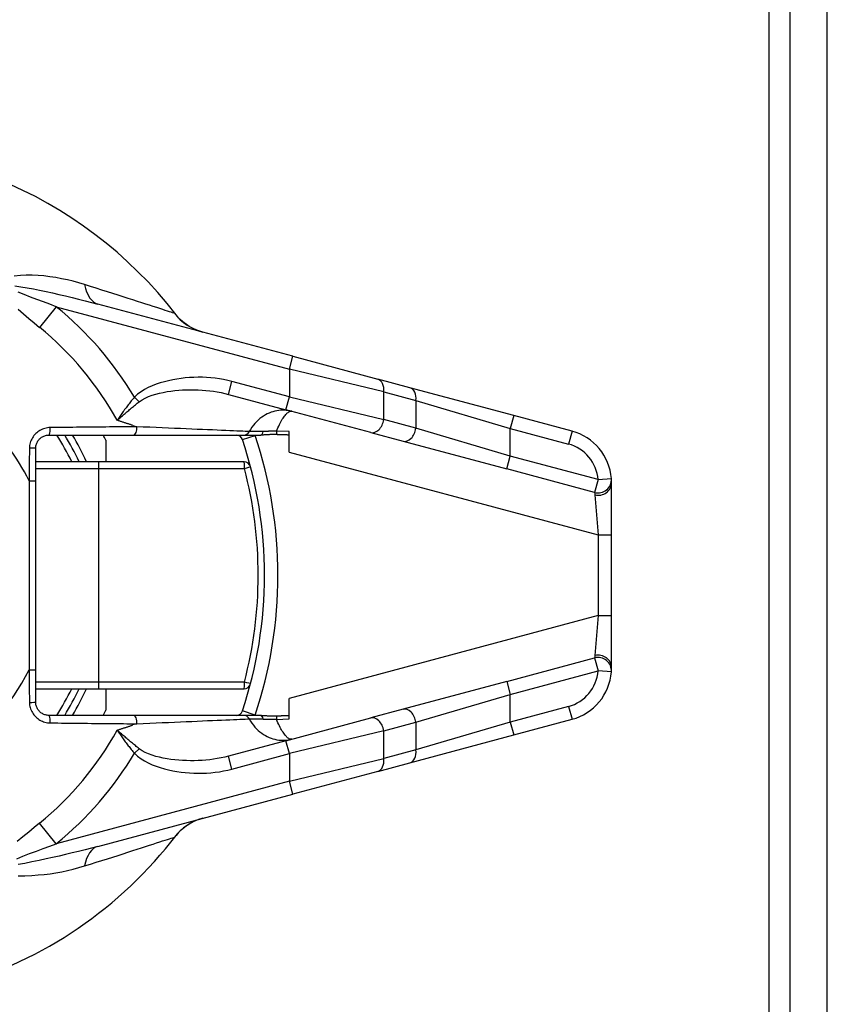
# Model space of a CAD drawing. Header units: inches. Extents: x 0.1 to 81.1, y -11 to 52.7.
# Tile 7 of 31: x 15.7 to 17.4, y 16.3 to 18.3. Entities that reach past the tile are written whole.
import ezdxf

# ---------------------------------------------------------------- set-up
doc = ezdxf.new("R2010")
doc.units = ezdxf.units.IN
doc.header["$LTSCALE"] = 4.869794
doc.header["$MEASUREMENT"] = 0
doc.layers.add('Visible Edges(ANSI)', color=7, linetype='Continuous', lineweight=25)
doc.layers.add('Visible Tangent Edges(ANSI)', color=7, linetype='Continuous', lineweight=25)

msp = doc.modelspace()

# ---------------------------------------------------------------- linework, layer by layer
at = {"layer": 'Visible Edges(ANSI)'}
for p, q in [((17.3468, 11.3653), (17.3468, 44.8983)), ((17.4244, 11.3653), (17.4244, 44.8983)), ((16.3112, 17.6453), (15.9055, 17.754)), ((16.3112, 17.6453), (16.4881, 17.5979)), ((16.5552, 17.5799), (16.4881, 17.5979)), ((16.7714, 17.522), (16.5552, 17.5799)), ((16.1771, 17.5661), (16.2969, 17.534)), ((16.4737, 17.4866), (16.2969, 17.534)), ((16.8927, 17.4895), (16.7714, 17.522)), ((16.3038, 17.4459), (16.3038, 17.4886)), ((16.4737, 17.4866), (16.5408, 17.4687)), ((15.8036, 17.4813), (15.9793, 17.4813)), ((15.9217, 17.4705), (15.9217, 17.4257)), ((15.9793, 17.4813), (16.2088, 17.4813)), ((16.2088, 17.4813), (16.2446, 17.4813)), ((16.5408, 17.4687), (16.757, 17.4108)), ((15.7758, 17.3862), (15.7758, 17.4535)), ((15.9067, 17.4257), (15.7758, 17.4257)), ((16.2098, 17.4257), (15.9067, 17.4257)), ((15.7758, 16.9928), (15.7758, 17.3862)), ((16.9751, 17.2734), (16.9751, 17.3821)), ((16.9751, 17.1055), (16.9751, 17.2734)), ((16.9751, 16.9969), (16.9751, 17.1055)), ((15.7758, 16.9254), (15.7758, 16.9928)), ((15.7758, 16.9532), (15.9067, 16.9532)), ((15.9067, 16.9532), (16.2098, 16.9532)), ((15.9217, 16.9532), (15.9217, 16.9085)), ((16.757, 16.9682), (16.5408, 16.9103)), ((16.3038, 16.8904), (16.3038, 16.9331)), ((15.9793, 16.8976), (15.8036, 16.8976)), ((16.2088, 16.8976), (15.9793, 16.8976)), ((16.2446, 16.8976), (16.2088, 16.8976)), ((16.2969, 16.8449), (16.4737, 16.8923)), ((16.5408, 16.9103), (16.4737, 16.8923)), ((16.7714, 16.857), (16.8927, 16.8895)), ((16.5552, 16.799), (16.7714, 16.857)), ((16.2969, 16.8449), (16.1771, 16.8128)), ((16.4881, 16.7811), (16.5552, 16.799)), ((16.4881, 16.7811), (16.3112, 16.7337)), ((15.9055, 16.625), (16.3112, 16.7337))]:
    msp.add_line(p, q, dxfattribs=at)
at = {"layer": 'Visible Edges(ANSI)', "flags": 128}
for points in [[(16.1237, 17.6955), (16.1117, 17.6995), (16.1025, 17.7036), (16.0954, 17.7076), (16.0898, 17.7112), (16.0819, 17.7173), (16.0768, 17.7219), (16.0734, 17.7254), (16.071, 17.728), (16.0683, 17.7313)], [(15.7758, 17.4535), (15.7758, 17.4554), (15.776, 17.4572), (15.7763, 17.459), (15.7767, 17.4608), (15.7773, 17.4625), (15.7779, 17.4643), (15.7787, 17.4659), (15.7795, 17.4675), (15.7805, 17.4691), (15.7816, 17.4705), (15.7827, 17.4719), (15.784, 17.4733), (15.7853, 17.4745), (15.7867, 17.4756), (15.7882, 17.4767), (15.7897, 17.4776), (15.7913, 17.4785), (15.793, 17.4792), (15.7947, 17.4799), (15.7964, 17.4804), (15.7982, 17.4808), (15.8, 17.4811), (15.8017, 17.4813), (15.8036, 17.4813)], [(16.2782, 17.4822), (16.2767, 17.4822), (16.2752, 17.4823), (16.2737, 17.4823), (16.2723, 17.4823), (16.2708, 17.4823), (16.2693, 17.4823), (16.2678, 17.4823), (16.2663, 17.4823), (16.2648, 17.4822), (16.2634, 17.4822), (16.2619, 17.4821), (16.2605, 17.4821), (16.2591, 17.482), (16.2577, 17.4819), (16.2563, 17.4818), (16.255, 17.4817), (16.2537, 17.4816), (16.2523, 17.4816), (16.251, 17.4815), (16.2497, 17.4814), (16.2484, 17.4814), (16.2471, 17.4813), (16.2459, 17.4813), (16.2446, 17.4813)], [(16.3038, 17.4814), (16.3028, 17.4814), (16.3017, 17.4814), (16.3007, 17.4814), (16.2996, 17.4815), (16.2986, 17.4815), (16.2975, 17.4815), (16.2965, 17.4815), (16.2954, 17.4816), (16.2943, 17.4816), (16.2933, 17.4816), (16.2922, 17.4816), (16.2911, 17.4817), (16.2901, 17.4817), (16.289, 17.4817), (16.2879, 17.4818), (16.2868, 17.4818), (16.2858, 17.4819), (16.2847, 17.4819), (16.2836, 17.4819), (16.2825, 17.482), (16.2814, 17.482), (16.2803, 17.4821), (16.2793, 17.4821), (16.2782, 17.4822)], [(16.9751, 17.3821), (16.9751, 17.3828), (16.975, 17.3835), (16.975, 17.3841), (16.975, 17.3847), (16.975, 17.3853), (16.975, 17.3858), (16.975, 17.3864), (16.975, 17.3869), (16.9749, 17.3873), (16.9749, 17.3878), (16.9749, 17.3882), (16.9749, 17.3885), (16.9749, 17.3889), (16.9748, 17.3892), (16.9748, 17.3895), (16.9748, 17.3898), (16.9748, 17.39), (16.9748, 17.3902), (16.9748, 17.3904), (16.9747, 17.3905), (16.9747, 17.3906), (16.9747, 17.3907), (16.9747, 17.3908), (16.9747, 17.3908)], [(16.9747, 16.9882), (16.9747, 16.9882), (16.9747, 16.9882), (16.9747, 16.9883), (16.9747, 16.9884), (16.9747, 16.9886), (16.9748, 16.9887), (16.9748, 16.9889), (16.9748, 16.9892), (16.9748, 16.9894), (16.9748, 16.9897), (16.9748, 16.99), (16.9749, 16.9904), (16.9749, 16.9908), (16.9749, 16.9912), (16.9749, 16.9916), (16.975, 16.9921), (16.975, 16.9926), (16.975, 16.9931), (16.975, 16.9937), (16.975, 16.9943), (16.975, 16.9949), (16.975, 16.9955), (16.9751, 16.9962), (16.9751, 16.9969)], [(15.8036, 16.8976), (15.8017, 16.8977), (15.7999, 16.8979), (15.7982, 16.8982), (15.7964, 16.8986), (15.7947, 16.8991), (15.793, 16.8997), (15.7913, 16.9005), (15.7897, 16.9013), (15.7882, 16.9023), (15.7867, 16.9033), (15.7853, 16.9045), (15.784, 16.9057), (15.7827, 16.907), (15.7816, 16.9084), (15.7805, 16.9099), (15.7795, 16.9114), (15.7787, 16.9131), (15.7779, 16.9147), (15.7773, 16.9164), (15.7767, 16.9182), (15.7763, 16.92), (15.776, 16.9218), (15.7758, 16.9236), (15.7758, 16.9254)], [(16.2446, 16.8976), (16.2459, 16.8976), (16.2472, 16.8976), (16.2486, 16.8976), (16.2499, 16.8975), (16.2513, 16.8975), (16.2526, 16.8974), (16.2539, 16.8973), (16.2551, 16.8972), (16.2564, 16.8972), (16.2578, 16.8971), (16.2592, 16.897), (16.2606, 16.8969), (16.2621, 16.8968), (16.2636, 16.8968), (16.2651, 16.8967), (16.2665, 16.8967), (16.268, 16.8966), (16.2694, 16.8966), (16.2709, 16.8966), (16.2724, 16.8966), (16.2738, 16.8967), (16.2753, 16.8967), (16.2767, 16.8967), (16.2782, 16.8968)], [(16.2782, 16.8968), (16.2792, 16.8968), (16.2803, 16.8969), (16.2814, 16.8969), (16.2825, 16.897), (16.2835, 16.897), (16.2846, 16.8971), (16.2857, 16.8971), (16.2868, 16.8971), (16.2878, 16.8972), (16.2889, 16.8972), (16.29, 16.8973), (16.2911, 16.8973), (16.2921, 16.8973), (16.2932, 16.8973), (16.2943, 16.8974), (16.2953, 16.8974), (16.2964, 16.8974), (16.2975, 16.8975), (16.2985, 16.8975), (16.2996, 16.8975), (16.3007, 16.8975), (16.3017, 16.8975), (16.3028, 16.8976), (16.3038, 16.8976)], [(16.1237, 16.6834), (16.1117, 16.6795), (16.1025, 16.6753), (16.0954, 16.6714), (16.0898, 16.6678), (16.0819, 16.6617), (16.0768, 16.6571), (16.0734, 16.6536), (16.071, 16.651), (16.0683, 16.6477)]]:
    msp.add_lwpolyline(points, dxfattribs=at)
at = {"layer": 'Visible Edges(ANSI)'}
for centre, radius, start, end in [((15.363, 17.1895), 0.8894, 37.5315, 159.6397), ((16.8639, 17.3821), 0.1112, 4.4712, 75), ((15.363, 17.1895), 0.5559, 25.1507, 31.6682), ((15.363, 17.1895), 0.6254, 26.7049, 27.8181), ((16.1932, 17.4674), 0.0139, 18.5094, 90), ((15.363, 17.1895), 0.8894, 341.4906, 18.5094), ((16.2098, 17.4118), 0.0139, 14.7125, 90), ((16.8639, 16.9969), 0.1112, 285, 355.5288), ((15.363, 17.1895), 0.5559, 328.3318, 334.8493), ((16.2098, 16.9671), 0.0139, 270, 345.2875), ((15.363, 17.1895), 0.6254, 332.1819, 333.2951), ((16.1932, 16.9115), 0.0139, 270, 341.4906), ((15.363, 17.1895), 0.8894, 286.1276, 322.4685)]:
    msp.add_arc(centre, radius, start, end, dxfattribs=at)
at = {"layer": 'Visible Tangent Edges(ANSI)'}
for p, q in [((17.303, 11.1888), (17.303, 45.0748)), ((15.8187, 17.7485), (15.7838, 17.7056)), ((15.8187, 17.7485), (16.3041, 17.6184)), ((16.3041, 17.6184), (16.3112, 17.6453)), ((16.5006, 17.571), (16.3041, 17.6184)), ((16.3041, 17.6184), (16.3041, 17.5609)), ((16.1771, 17.5661), (16.1843, 17.593)), ((16.3041, 17.5609), (16.1843, 17.593)), ((16.5006, 17.571), (16.5676, 17.5531)), ((16.5006, 17.5135), (16.5006, 17.571)), ((15.9914, 17.5506), (15.9816, 17.5603)), ((16.2969, 17.534), (16.3041, 17.5609)), ((16.3041, 17.5609), (16.5006, 17.5135)), ((16.5676, 17.5531), (16.7642, 17.4952)), ((16.5676, 17.5531), (16.5676, 17.4955)), ((16.5676, 17.4955), (16.5006, 17.5135)), ((16.7714, 17.522), (16.7642, 17.4952)), ((15.9783, 17.5013), (15.9863, 17.4987)), ((16.3038, 17.4886), (16.2772, 17.4895)), ((16.7642, 17.4376), (16.5676, 17.4955)), ((16.7642, 17.4952), (16.8855, 17.4627)), ((16.7642, 17.4376), (16.7642, 17.4952)), ((16.8927, 17.4895), (16.8855, 17.4627)), ((16.2064, 17.4718), (16.2328, 17.4807)), ((16.3038, 17.4459), (16.9473, 17.2734)), ((16.757, 17.4108), (16.7642, 17.4376)), ((16.947, 17.3886), (16.7642, 17.4376)), ((15.7758, 17.4118), (15.9075, 17.4118)), ((15.9075, 17.4118), (16.2105, 17.4118)), ((15.9075, 16.9671), (15.9075, 17.4118)), ((16.9398, 17.3618), (16.757, 17.4108)), ((15.7619, 17.3862), (15.7758, 17.3862)), ((15.7619, 17.3862), (15.7619, 16.9928)), ((16.947, 17.3886), (16.9398, 17.3618)), ((16.947, 17.3886), (16.9747, 17.3908)), ((16.9405, 17.3568), (16.9473, 17.2734)), ((16.9473, 17.2734), (16.9473, 17.1055)), ((16.9473, 17.2734), (16.9751, 17.2734)), ((16.9473, 17.1055), (16.3038, 16.9331)), ((16.9473, 17.1055), (16.9405, 17.0222)), ((16.9473, 17.1055), (16.9751, 17.1055)), ((16.757, 16.9682), (16.9398, 17.0172)), ((16.9398, 17.0172), (16.947, 16.9904)), ((15.7619, 16.9928), (15.7758, 16.9928)), ((16.7642, 16.9414), (16.947, 16.9904)), ((16.9747, 16.9882), (16.947, 16.9904)), ((15.9075, 16.9671), (15.7758, 16.9671)), ((16.2105, 16.9671), (15.9075, 16.9671)), ((16.757, 16.9682), (16.7642, 16.9414)), ((16.5676, 16.8834), (16.7642, 16.9414)), ((16.7642, 16.8838), (16.7642, 16.9414)), ((16.8855, 16.9163), (16.7642, 16.8838)), ((16.8855, 16.9163), (16.8927, 16.8895)), ((16.2328, 16.8983), (16.2064, 16.9071)), ((15.9863, 16.8803), (15.9783, 16.8777)), ((16.2772, 16.8894), (16.3038, 16.8904)), ((16.5006, 16.8655), (16.5676, 16.8834)), ((16.7642, 16.8838), (16.5676, 16.8259)), ((16.5676, 16.8834), (16.5676, 16.8259)), ((16.7642, 16.8838), (16.7714, 16.857)), ((16.5006, 16.8655), (16.3041, 16.8181)), ((16.5006, 16.8079), (16.5006, 16.8655)), ((16.3041, 16.8181), (16.2969, 16.8449)), ((15.9816, 16.8187), (15.9914, 16.8283)), ((16.1843, 16.786), (16.1771, 16.8128)), ((16.1843, 16.786), (16.3041, 16.8181)), ((16.3041, 16.8181), (16.3041, 16.7605)), ((16.5676, 16.8259), (16.5006, 16.8079)), ((16.3041, 16.7605), (16.5006, 16.8079)), ((16.3041, 16.7605), (15.8187, 16.6305)), ((16.3112, 16.7337), (16.3041, 16.7605)), ((15.8187, 16.6305), (15.7838, 16.6733))]:
    msp.add_line(p, q, dxfattribs=at)
at = {"layer": 'Visible Tangent Edges(ANSI)', "flags": 128}
for points in [[(15.8776, 17.7948), (15.8659, 17.7983), (15.854, 17.8015), (15.8419, 17.8044), (15.8298, 17.8069), (15.8176, 17.8092), (15.8053, 17.811), (15.793, 17.8125), (15.7807, 17.8136), (15.7684, 17.8142), (15.7561, 17.8142), (15.7439, 17.8136), (15.7311, 17.8119)], [(16.0648, 17.7348), (16.0632, 17.7353), (16.061, 17.736), (16.0581, 17.737), (16.0546, 17.7381), (16.0504, 17.7394), (16.0456, 17.741), (16.0403, 17.7427), (16.0343, 17.7446), (16.0278, 17.7467), (16.0207, 17.749), (16.0131, 17.7515), (16.0051, 17.7541), (15.9965, 17.7568), (15.9876, 17.7597), (15.9781, 17.7627), (15.9683, 17.7659), (15.9581, 17.7691), (15.9475, 17.7725), (15.9366, 17.776), (15.9253, 17.7796), (15.9137, 17.7833), (15.9019, 17.7871), (15.8899, 17.7909), (15.8776, 17.7948)], [(15.7326, 17.7917), (15.7447, 17.7902), (15.758, 17.788), (15.7709, 17.7856), (15.784, 17.783), (15.7973, 17.7802), (15.8107, 17.7773), (15.8242, 17.7742), (15.8378, 17.7711), (15.8514, 17.7678), (15.865, 17.7645), (15.8785, 17.7611), (15.8921, 17.7576), (15.9055, 17.754)], [(15.8187, 17.7485), (15.8051, 17.7535), (15.7917, 17.7585), (15.7783, 17.7635), (15.765, 17.7686), (15.7518, 17.7737), (15.7396, 17.7788)], [(15.7391, 17.7435), (15.7502, 17.7338), (15.7613, 17.7243), (15.7725, 17.7149), (15.7838, 17.7056)], [(16.0683, 17.7313), (16.0681, 17.7316), (16.0679, 17.7318), (16.0678, 17.732), (16.0676, 17.7323), (16.0674, 17.7325), (16.0672, 17.7327), (16.067, 17.7329), (16.0669, 17.7331), (16.0667, 17.7333), (16.0665, 17.7334), (16.0664, 17.7336), (16.0662, 17.7337), (16.0661, 17.7339), (16.066, 17.734), (16.0658, 17.7341), (16.0657, 17.7343), (16.0656, 17.7344), (16.0654, 17.7345), (16.0653, 17.7345), (16.0652, 17.7346), (16.0651, 17.7347), (16.065, 17.7347), (16.0649, 17.7348), (16.0648, 17.7348)], [(16.1843, 17.593), (16.1757, 17.5951), (16.167, 17.5969), (16.1583, 17.5984), (16.1495, 17.5997), (16.1406, 17.6006), (16.1318, 17.6012), (16.1229, 17.6016), (16.114, 17.6016), (16.1051, 17.6015), (16.0962, 17.601), (16.0874, 17.6003), (16.0786, 17.5993), (16.0698, 17.598), (16.0611, 17.5964), (16.0525, 17.5945), (16.0439, 17.5924), (16.0353, 17.5899), (16.0268, 17.5871), (16.0184, 17.584), (16.0103, 17.5803), (16.0025, 17.5762), (15.9951, 17.5715), (15.9881, 17.5662), (15.9816, 17.5603)], [(15.9914, 17.5506), (15.9974, 17.5548), (16.0038, 17.5584), (16.0108, 17.5616), (16.0181, 17.5643), (16.0257, 17.5666), (16.0335, 17.5686), (16.0415, 17.5702), (16.0495, 17.5717), (16.0575, 17.5728), (16.0656, 17.5738), (16.0736, 17.5746), (16.0817, 17.5752), (16.0898, 17.5755), (16.098, 17.5757), (16.1061, 17.5756), (16.1142, 17.5754), (16.1222, 17.5749), (16.1303, 17.5743), (16.1383, 17.5735), (16.1462, 17.5724), (16.154, 17.5712), (16.1618, 17.5697), (16.1695, 17.568), (16.1771, 17.5661)], [(15.9816, 17.5603), (15.9799, 17.5583), (15.9782, 17.5564), (15.9766, 17.5544), (15.9749, 17.5524), (15.9733, 17.5504), (15.9717, 17.5484), (15.9701, 17.5464), (15.9685, 17.5443), (15.9669, 17.5423), (15.9654, 17.5403), (15.9639, 17.5382), (15.9623, 17.5362), (15.9608, 17.5342), (15.9594, 17.5321), (15.9579, 17.5301), (15.9565, 17.5281), (15.955, 17.526), (15.9536, 17.524), (15.9522, 17.522), (15.9509, 17.52), (15.9495, 17.518), (15.9482, 17.516), (15.9469, 17.514), (15.9456, 17.512)], [(15.9456, 17.512), (15.9473, 17.5136), (15.9491, 17.5151), (15.9509, 17.5167), (15.9527, 17.5182), (15.9545, 17.5198), (15.9563, 17.5214), (15.9582, 17.523), (15.96, 17.5246), (15.9619, 17.5263), (15.9638, 17.5279), (15.9657, 17.5295), (15.9676, 17.5311), (15.9695, 17.5328), (15.9714, 17.5344), (15.9734, 17.536), (15.9754, 17.5377), (15.9773, 17.5393), (15.9793, 17.5409), (15.9813, 17.5426), (15.9833, 17.5442), (15.9853, 17.5458), (15.9874, 17.5474), (15.9894, 17.549), (15.9914, 17.5506)], [(16.309, 17.5308), (16.3052, 17.5317), (16.3014, 17.5324), (16.2976, 17.5328), (16.2937, 17.5331), (16.2898, 17.5331), (16.2858, 17.533), (16.2819, 17.5326), (16.2779, 17.5319), (16.2739, 17.5311), (16.2699, 17.53), (16.2659, 17.5287), (16.2619, 17.5271), (16.258, 17.5253), (16.2541, 17.5232), (16.2502, 17.5209), (16.2464, 17.5184), (16.2427, 17.5156), (16.2392, 17.5125), (16.2357, 17.5091), (16.2323, 17.5055), (16.2291, 17.5016), (16.2261, 17.4975), (16.2233, 17.4932), (16.2207, 17.4886)], [(16.2772, 17.4895), (16.2788, 17.4932), (16.2803, 17.4967), (16.2819, 17.5001), (16.2834, 17.5032), (16.2849, 17.5062), (16.2864, 17.509), (16.2879, 17.5117), (16.2894, 17.5141), (16.2909, 17.5164), (16.2923, 17.5185), (16.2937, 17.5205), (16.2951, 17.5223), (16.2964, 17.5239), (16.2978, 17.5253), (16.299, 17.5266), (16.3003, 17.5277), (16.3015, 17.5286), (16.3027, 17.5294), (16.3038, 17.5301), (16.305, 17.5305), (16.306, 17.5308), (16.3071, 17.531), (16.308, 17.531), (16.309, 17.5308)], [(15.9783, 17.5013), (15.977, 17.5017), (15.9756, 17.5022), (15.9743, 17.5026), (15.9729, 17.5031), (15.9716, 17.5035), (15.9702, 17.504), (15.9689, 17.5044), (15.9675, 17.5048), (15.9662, 17.5053), (15.9648, 17.5057), (15.9635, 17.5062), (15.9621, 17.5066), (15.9607, 17.5071), (15.9594, 17.5075), (15.958, 17.508), (15.9566, 17.5084), (15.9553, 17.5089), (15.9539, 17.5093), (15.9525, 17.5098), (15.9511, 17.5102), (15.9498, 17.5107), (15.9484, 17.5111), (15.947, 17.5116), (15.9456, 17.512)], [(15.806, 17.4969), (15.8032, 17.4968), (15.8004, 17.4965), (15.7977, 17.496), (15.795, 17.4953), (15.7923, 17.4945), (15.7897, 17.4935), (15.7872, 17.4924), (15.7847, 17.491), (15.7823, 17.4896), (15.78, 17.4879), (15.7779, 17.4862), (15.7758, 17.4843), (15.7739, 17.4822), (15.7721, 17.4801), (15.7704, 17.4778), (15.7689, 17.4755), (15.7675, 17.473), (15.7663, 17.4705), (15.7653, 17.4678), (15.7644, 17.4652), (15.7637, 17.4624), (15.7632, 17.4597), (15.7629, 17.4569), (15.7628, 17.4541)], [(15.9863, 17.4987), (15.9795, 17.4986), (15.9725, 17.4986), (15.9655, 17.4985), (15.9583, 17.4985), (15.9512, 17.4984), (15.9439, 17.4983), (15.9366, 17.4983), (15.9293, 17.4982), (15.9218, 17.4981), (15.9144, 17.4981), (15.9068, 17.498), (15.8993, 17.4979), (15.8917, 17.4978), (15.884, 17.4978), (15.8763, 17.4977), (15.8686, 17.4976), (15.8608, 17.4975), (15.853, 17.4974), (15.8452, 17.4974), (15.8374, 17.4973), (15.8296, 17.4972), (15.8217, 17.4971), (15.8138, 17.497), (15.806, 17.4969)], [(16.2207, 17.4886), (16.2168, 17.4888), (16.2123, 17.489), (16.207, 17.4892), (16.2012, 17.4894), (16.1946, 17.4897), (16.1875, 17.49), (16.1798, 17.4903), (16.1716, 17.4907), (16.1629, 17.4911), (16.1536, 17.4914), (16.1439, 17.4919), (16.1338, 17.4923), (16.1232, 17.4928), (16.1122, 17.4932), (16.1009, 17.4937), (16.0892, 17.4942), (16.0772, 17.4948), (16.0648, 17.4953), (16.0522, 17.4958), (16.0394, 17.4964), (16.0264, 17.497), (16.0132, 17.4975), (15.9998, 17.4981), (15.9863, 17.4987)], [(16.2495, 17.4888), (16.2477, 17.4888), (16.2459, 17.4888), (16.2442, 17.4888), (16.2426, 17.4887), (16.2409, 17.4887), (16.2393, 17.4887), (16.2378, 17.4887), (16.2363, 17.4886), (16.2349, 17.4886), (16.2335, 17.4886), (16.2321, 17.4886), (16.2309, 17.4886), (16.2297, 17.4886), (16.2285, 17.4886), (16.2274, 17.4886), (16.2264, 17.4886), (16.2254, 17.4886), (16.2245, 17.4886), (16.2237, 17.4886), (16.223, 17.4886), (16.2223, 17.4886), (16.2217, 17.4886), (16.2211, 17.4886), (16.2207, 17.4886)], [(16.2772, 17.4895), (16.276, 17.4895), (16.2749, 17.4895), (16.2737, 17.4894), (16.2725, 17.4894), (16.2713, 17.4893), (16.2701, 17.4893), (16.269, 17.4893), (16.2678, 17.4892), (16.2666, 17.4892), (16.2654, 17.4892), (16.2642, 17.4892), (16.2631, 17.4891), (16.2619, 17.4891), (16.2607, 17.4891), (16.2596, 17.489), (16.2584, 17.489), (16.2573, 17.489), (16.2561, 17.489), (16.255, 17.4889), (16.2538, 17.4889), (16.2527, 17.4889), (16.2516, 17.4889), (16.2505, 17.4889), (16.2495, 17.4888)], [(15.7628, 17.4541), (15.7627, 17.4513), (15.7627, 17.4484), (15.7626, 17.4456), (15.7626, 17.4428), (15.7626, 17.4399), (15.7625, 17.4371), (15.7625, 17.4343), (15.7625, 17.4314), (15.7624, 17.4286), (15.7624, 17.4258), (15.7623, 17.4229), (15.7623, 17.4201), (15.7623, 17.4173), (15.7622, 17.4144), (15.7622, 17.4116), (15.7622, 17.4088), (15.7621, 17.406), (15.7621, 17.4031), (15.762, 17.4003), (15.762, 17.3975), (15.762, 17.3946), (15.7619, 17.3918), (15.7619, 17.389), (15.7619, 17.3862)], [(16.9398, 17.3618), (16.9398, 17.3618), (16.9398, 17.3617), (16.9398, 17.3617), (16.9398, 17.3616), (16.9399, 17.3615), (16.9399, 17.3614), (16.9399, 17.3613), (16.9399, 17.3612), (16.94, 17.361), (16.94, 17.3609), (16.94, 17.3607), (16.94, 17.3605), (16.9401, 17.3603), (16.9401, 17.36), (16.9401, 17.3598), (16.9402, 17.3595), (16.9402, 17.3592), (16.9403, 17.3589), (16.9403, 17.3586), (16.9403, 17.3583), (16.9404, 17.3579), (16.9404, 17.3575), (16.9404, 17.3572), (16.9405, 17.3568)], [(16.9405, 17.0222), (16.9404, 17.0218), (16.9404, 17.0214), (16.9404, 17.0211), (16.9403, 17.0207), (16.9403, 17.0204), (16.9403, 17.0201), (16.9402, 17.0198), (16.9402, 17.0195), (16.9401, 17.0192), (16.9401, 17.0189), (16.9401, 17.0187), (16.94, 17.0185), (16.94, 17.0183), (16.94, 17.0181), (16.94, 17.0179), (16.9399, 17.0178), (16.9399, 17.0176), (16.9399, 17.0175), (16.9399, 17.0174), (16.9398, 17.0173), (16.9398, 17.0173), (16.9398, 17.0172), (16.9398, 17.0172), (16.9398, 17.0172)], [(15.7619, 16.9928), (15.7619, 16.99), (15.7619, 16.9871), (15.762, 16.9843), (15.762, 16.9815), (15.762, 16.9787), (15.7621, 16.9758), (15.7621, 16.973), (15.7622, 16.9702), (15.7622, 16.9674), (15.7622, 16.9645), (15.7623, 16.9617), (15.7623, 16.9589), (15.7623, 16.956), (15.7624, 16.9532), (15.7624, 16.9504), (15.7625, 16.9475), (15.7625, 16.9447), (15.7625, 16.9419), (15.7626, 16.939), (15.7626, 16.9362), (15.7626, 16.9334), (15.7627, 16.9305), (15.7627, 16.9277), (15.7628, 16.9248)], [(15.7628, 16.9248), (15.7629, 16.9221), (15.7632, 16.9193), (15.7637, 16.9165), (15.7644, 16.9138), (15.7653, 16.9111), (15.7663, 16.9085), (15.7675, 16.906), (15.7689, 16.9035), (15.7704, 16.9011), (15.7721, 16.8989), (15.7739, 16.8967), (15.7758, 16.8947), (15.7779, 16.8928), (15.78, 16.891), (15.7823, 16.8894), (15.7847, 16.8879), (15.7872, 16.8866), (15.7897, 16.8855), (15.7923, 16.8845), (15.795, 16.8836), (15.7977, 16.883), (15.8004, 16.8825), (15.8032, 16.8822), (15.806, 16.8821)], [(15.806, 16.8821), (15.8138, 16.882), (15.8217, 16.8819), (15.8296, 16.8818), (15.8374, 16.8817), (15.8452, 16.8816), (15.853, 16.8815), (15.8608, 16.8814), (15.8686, 16.8814), (15.8763, 16.8813), (15.884, 16.8812), (15.8917, 16.8811), (15.8993, 16.881), (15.9068, 16.881), (15.9144, 16.8809), (15.9218, 16.8808), (15.9293, 16.8808), (15.9366, 16.8807), (15.9439, 16.8806), (15.9512, 16.8806), (15.9583, 16.8805), (15.9655, 16.8804), (15.9725, 16.8804), (15.9795, 16.8803), (15.9863, 16.8803)], [(15.9456, 16.8669), (15.947, 16.8674), (15.9484, 16.8678), (15.9498, 16.8683), (15.9511, 16.8688), (15.9525, 16.8692), (15.9539, 16.8697), (15.9553, 16.8701), (15.9566, 16.8706), (15.958, 16.871), (15.9594, 16.8715), (15.9607, 16.8719), (15.9621, 16.8723), (15.9635, 16.8728), (15.9648, 16.8732), (15.9662, 16.8737), (15.9675, 16.8741), (15.9689, 16.8746), (15.9702, 16.875), (15.9716, 16.8755), (15.9729, 16.8759), (15.9743, 16.8763), (15.9756, 16.8768), (15.977, 16.8772), (15.9783, 16.8777)], [(15.9863, 16.8803), (15.9998, 16.8808), (16.0132, 16.8814), (16.0264, 16.882), (16.0394, 16.8826), (16.0522, 16.8831), (16.0648, 16.8837), (16.0771, 16.8842), (16.0892, 16.8847), (16.1009, 16.8852), (16.1122, 16.8857), (16.1232, 16.8862), (16.1337, 16.8867), (16.1439, 16.8871), (16.1536, 16.8875), (16.1628, 16.8879), (16.1716, 16.8883), (16.1798, 16.8886), (16.1875, 16.889), (16.1946, 16.8893), (16.2011, 16.8895), (16.207, 16.8898), (16.2123, 16.89), (16.2168, 16.8902), (16.2207, 16.8904)], [(16.2207, 16.8904), (16.2211, 16.8904), (16.2217, 16.8904), (16.2223, 16.8904), (16.223, 16.8904), (16.2237, 16.8904), (16.2245, 16.8904), (16.2254, 16.8904), (16.2264, 16.8904), (16.2274, 16.8904), (16.2285, 16.8904), (16.2297, 16.8904), (16.2309, 16.8904), (16.2321, 16.8904), (16.2335, 16.8904), (16.2349, 16.8903), (16.2363, 16.8903), (16.2378, 16.8903), (16.2393, 16.8903), (16.2409, 16.8903), (16.2426, 16.8902), (16.2442, 16.8902), (16.2459, 16.8902), (16.2477, 16.8902), (16.2495, 16.8901)], [(16.2207, 16.8904), (16.2233, 16.8858), (16.2261, 16.8814), (16.2291, 16.8773), (16.2323, 16.8734), (16.2357, 16.8698), (16.2392, 16.8665), (16.2427, 16.8634), (16.2464, 16.8606), (16.2502, 16.858), (16.2541, 16.8557), (16.258, 16.8537), (16.2619, 16.8519), (16.2659, 16.8503), (16.2699, 16.849), (16.2739, 16.8479), (16.2779, 16.847), (16.2819, 16.8464), (16.2858, 16.846), (16.2898, 16.8458), (16.2937, 16.8459), (16.2976, 16.8461), (16.3014, 16.8466), (16.3052, 16.8473), (16.309, 16.8482)], [(16.2495, 16.8901), (16.2505, 16.8901), (16.2516, 16.8901), (16.2527, 16.8901), (16.2538, 16.89), (16.255, 16.89), (16.2561, 16.89), (16.2573, 16.89), (16.2584, 16.8899), (16.2596, 16.8899), (16.2607, 16.8899), (16.2619, 16.8899), (16.2631, 16.8898), (16.2642, 16.8898), (16.2654, 16.8898), (16.2666, 16.8897), (16.2678, 16.8897), (16.269, 16.8897), (16.2701, 16.8897), (16.2713, 16.8896), (16.2725, 16.8896), (16.2737, 16.8895), (16.2749, 16.8895), (16.276, 16.8895), (16.2772, 16.8894)], [(16.309, 16.8482), (16.308, 16.848), (16.3071, 16.848), (16.306, 16.8481), (16.305, 16.8484), (16.3038, 16.8489), (16.3027, 16.8495), (16.3015, 16.8503), (16.3003, 16.8513), (16.299, 16.8524), (16.2978, 16.8536), (16.2964, 16.8551), (16.2951, 16.8567), (16.2937, 16.8585), (16.2923, 16.8604), (16.2909, 16.8625), (16.2894, 16.8648), (16.2879, 16.8673), (16.2864, 16.8699), (16.2849, 16.8728), (16.2834, 16.8757), (16.2819, 16.8789), (16.2803, 16.8822), (16.2788, 16.8858), (16.2772, 16.8894)], [(15.9914, 16.8283), (15.9894, 16.8299), (15.9874, 16.8315), (15.9853, 16.8331), (15.9833, 16.8348), (15.9813, 16.8364), (15.9793, 16.838), (15.9773, 16.8397), (15.9754, 16.8413), (15.9734, 16.8429), (15.9714, 16.8446), (15.9695, 16.8462), (15.9676, 16.8478), (15.9657, 16.8495), (15.9638, 16.8511), (15.9619, 16.8527), (15.96, 16.8543), (15.9582, 16.8559), (15.9563, 16.8575), (15.9545, 16.8591), (15.9527, 16.8607), (15.9509, 16.8623), (15.9491, 16.8639), (15.9473, 16.8654), (15.9456, 16.8669)], [(15.9456, 16.8669), (15.9469, 16.865), (15.9482, 16.863), (15.9495, 16.861), (15.9509, 16.859), (15.9522, 16.857), (15.9536, 16.855), (15.955, 16.8529), (15.9565, 16.8509), (15.9579, 16.8489), (15.9594, 16.8468), (15.9608, 16.8448), (15.9623, 16.8428), (15.9639, 16.8407), (15.9654, 16.8387), (15.9669, 16.8367), (15.9685, 16.8346), (15.9701, 16.8326), (15.9717, 16.8306), (15.9733, 16.8286), (15.9749, 16.8266), (15.9766, 16.8246), (15.9782, 16.8226), (15.9799, 16.8206), (15.9816, 16.8187)], [(15.9816, 16.8187), (15.9881, 16.8127), (15.9951, 16.8074), (16.0025, 16.8028), (16.0103, 16.7986), (16.0184, 16.795), (16.0268, 16.7918), (16.0353, 16.789), (16.0439, 16.7866), (16.0525, 16.7844), (16.0611, 16.7826), (16.0698, 16.781), (16.0786, 16.7797), (16.0874, 16.7787), (16.0962, 16.778), (16.1051, 16.7775), (16.114, 16.7773), (16.1229, 16.7774), (16.1318, 16.7777), (16.1406, 16.7784), (16.1495, 16.7793), (16.1583, 16.7805), (16.167, 16.782), (16.1757, 16.7839), (16.1843, 16.786)], [(16.1771, 16.8128), (16.1695, 16.8109), (16.1618, 16.8092), (16.154, 16.8078), (16.1462, 16.8065), (16.1383, 16.8055), (16.1303, 16.8047), (16.1222, 16.804), (16.1142, 16.8036), (16.1061, 16.8034), (16.098, 16.8033), (16.0898, 16.8035), (16.0817, 16.8038), (16.0736, 16.8044), (16.0656, 16.8051), (16.0575, 16.8061), (16.0495, 16.8073), (16.0415, 16.8087), (16.0335, 16.8104), (16.0257, 16.8124), (16.0181, 16.8147), (16.0108, 16.8174), (16.0038, 16.8205), (15.9974, 16.8242), (15.9914, 16.8283)], [(15.7838, 16.6733), (15.7725, 16.6641), (15.7612, 16.6547), (15.7492, 16.645), (15.737, 16.635)], [(16.0648, 16.6442), (16.0649, 16.6442), (16.065, 16.6442), (16.0651, 16.6443), (16.0652, 16.6444), (16.0653, 16.6444), (16.0654, 16.6445), (16.0656, 16.6446), (16.0657, 16.6447), (16.0658, 16.6448), (16.066, 16.6449), (16.0661, 16.6451), (16.0662, 16.6452), (16.0664, 16.6454), (16.0665, 16.6455), (16.0667, 16.6457), (16.0669, 16.6459), (16.067, 16.6461), (16.0672, 16.6463), (16.0674, 16.6465), (16.0676, 16.6467), (16.0678, 16.6469), (16.0679, 16.6472), (16.0681, 16.6474), (16.0683, 16.6477)], [(15.7366, 16.5993), (15.7489, 16.6045), (15.7627, 16.6098), (15.7772, 16.6152), (15.7916, 16.6204), (15.8051, 16.6255), (15.8187, 16.6305)], [(15.8776, 16.5842), (15.8899, 16.5881), (15.9019, 16.5919), (15.9136, 16.5956), (15.9251, 16.5993), (15.9363, 16.6028), (15.9472, 16.6063), (15.9577, 16.6097), (15.9679, 16.613), (15.9778, 16.6161), (15.9872, 16.6192), (15.9962, 16.6221), (16.0048, 16.6248), (16.0129, 16.6274), (16.0205, 16.6299), (16.0276, 16.6322), (16.0341, 16.6343), (16.0401, 16.6362), (16.0455, 16.6379), (16.0503, 16.6395), (16.0546, 16.6409), (16.0581, 16.642), (16.061, 16.6429), (16.0632, 16.6437), (16.0648, 16.6442)], [(15.9055, 16.625), (15.8921, 16.6214), (15.8786, 16.6179), (15.8651, 16.6145), (15.8515, 16.6112), (15.838, 16.6079), (15.8245, 16.6048), (15.8111, 16.6018), (15.7977, 16.5988), (15.7832, 16.5957), (15.768, 16.5925), (15.7531, 16.5896), (15.7396, 16.5873)], [(15.7395, 16.5638), (15.7535, 16.5637), (15.7677, 16.5645), (15.781, 16.5655), (15.7933, 16.5666), (15.8056, 16.568), (15.8178, 16.5698), (15.83, 16.572), (15.842, 16.5746), (15.854, 16.5775), (15.8659, 16.5807), (15.8776, 16.5842)]]:
    msp.add_lwpolyline(points, dxfattribs=at)
at = {"layer": 'Visible Tangent Edges(ANSI)'}
for centre, radius, start, end in [((15.363, 17.1895), 0.7212, 30.9402, 50.8129), ((15.363, 17.1895), 0.6659, 28.9712, 50.8129), ((15.363, 17.1895), 0.4447, 26.2497, 47.5458), ((15.363, 17.1895), 0.542, 25.8424, 32.579), ((15.363, 17.1895), 0.5698, 24.4963, 30.8102), ((16.1932, 17.4674), 0.0417, 18.5094, 19.4712), ((15.363, 17.1895), 0.9172, 341.4906, 18.5094), ((16.8639, 17.3821), 0.0834, 4.4712, 75), ((15.3637, 17.1895), 0.8755, 345.2875, 14.7125), ((16.947, 17.3886), 0.0278, 255, 4.4712), ((16.947, 16.9904), 0.0278, 355.5288, 105), ((15.363, 17.1895), 0.4447, 206.0058, 333.7503), ((16.8639, 16.9969), 0.0834, 285, 355.5288), ((15.363, 17.1895), 0.542, 327.421, 334.1576), ((15.363, 17.1895), 0.5698, 329.1898, 335.5037), ((16.1932, 16.9115), 0.0417, 340.5288, 341.4906), ((15.363, 17.1895), 0.6659, 309.1871, 331.0288), ((15.363, 17.1895), 0.7212, 309.1871, 329.0598)]:
    msp.add_arc(centre, radius, start, end, dxfattribs=at)
for centre, major_axis, ratio, start_param, end_param in [((15.9343, 17.8614), (-0.0288, -0.1074), 0.479095, 5.502885, 6.283185), ((16.1525, 17.8029), (-0.0288, -0.1074), 0.996014, 5.63287, 6.283185), ((16.4809, 17.571), (0.0072, 0.0268), 0.694747, 4.896439, 6.283185), ((16.548, 17.5531), (0.0072, 0.0268), 0.694747, 4.896439, 6.283185), ((16.4809, 17.5135), (-0.0072, -0.0268), 0.694747, 0, 1.754846), ((15.8036, 17.4952), (0, -0.0139), 0.175836, 0, 1.692227), ((15.9793, 17.4952), (0, -0.0139), 0.522562, 0, 1.824446), ((16.2088, 17.4952), (0, -0.0139), 0.975069, 0, 1.075411), ((16.2446, 17.4952), (0, -0.0139), 0.39505, 0, 1.094555), ((16.2787, 17.4952), (0, -0.0139), 0.120075, 5.133684, 5.931805), ((16.548, 17.4955), (-0.0072, -0.0268), 0.694747, 0, 1.754846), ((15.7619, 17.4535), (0.0139, 0), 0.043172, 0, 1.505676), ((15.9067, 17.4118), (0, 0.0139), 0.052336, 4.712389, 6.283185), ((16.2098, 17.4118), (0, 0.0139), 0.052336, 4.712389, 6.283185), ((16.2098, 17.4118), (0.0134, 0.0035), 0.013309, 4.763031, 6.283185), ((16.9473, 17.3821), (0.0278, 0), 0.940453, 4.465535, 6.283185), ((16.9473, 16.9969), (0.0278, 0), 0.940453, 0, 1.817651), ((15.9067, 16.9671), (0, -0.0139), 0.052336, 0, 1.570796), ((16.2098, 16.9671), (0, -0.0139), 0.052336, 0, 1.570796), ((16.2098, 16.9671), (0.0134, -0.0035), 0.013309, 0, 1.520155), ((15.7619, 16.9254), (0.0139, 0), 0.043172, 4.77751, 6.283185), ((15.8036, 16.8838), (0, 0.0139), 0.175836, 4.590958, 6.283185), ((15.9793, 16.8838), (0, 0.0139), 0.522562, 4.458739, 6.283185), ((16.2088, 16.8838), (0, 0.0139), 0.975069, 5.207774, 6.283185), ((16.2446, 16.8838), (0, 0.0139), 0.39505, 5.18863, 6.283185), ((16.2787, 16.8838), (0, 0.0139), 0.120075, 0.351381, 1.149502), ((16.4809, 16.8655), (-0.0072, 0.0268), 0.694747, 4.528339, 6.283185), ((16.548, 16.8834), (-0.0072, 0.0268), 0.694747, 4.528339, 6.283185), ((16.548, 16.8259), (0.0072, -0.0268), 0.694747, 0, 1.386746), ((16.4809, 16.8079), (0.0072, -0.0268), 0.694747, 0, 1.386746), ((16.1525, 16.576), (-0.0288, 0.1074), 0.996014, 0, 0.650315), ((15.9343, 16.5176), (-0.0288, 0.1074), 0.479095, 0, 0.780301)]:
    msp.add_ellipse(centre, major_axis=major_axis, ratio=ratio, start_param=start_param, end_param=end_param, dxfattribs=at)

doc.saveas('drawing.dxf')
